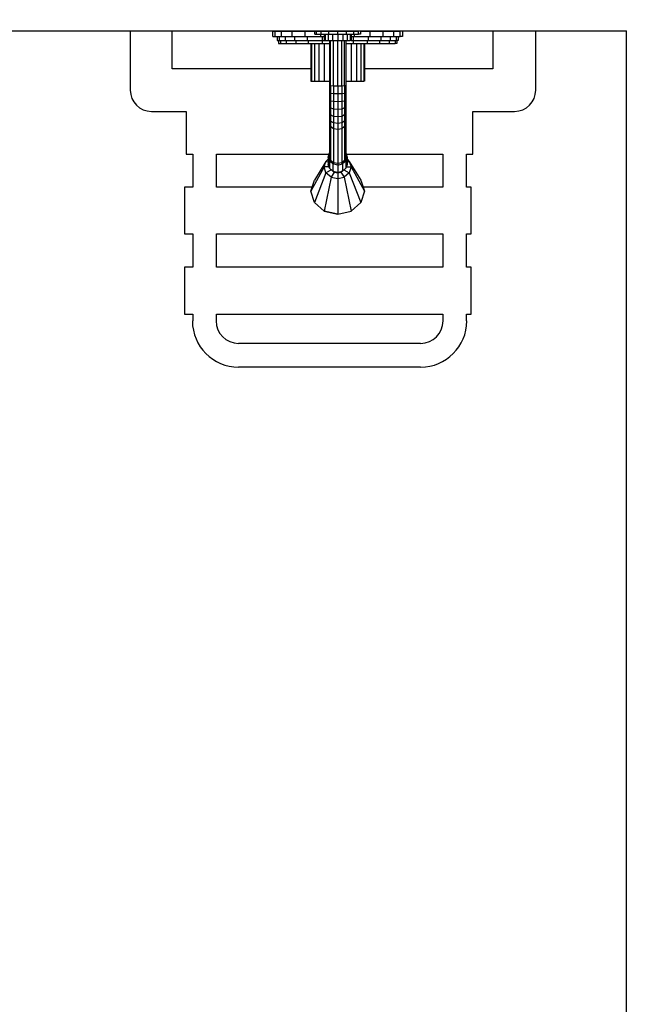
# Model space of a CAD drawing. Header units: millimetres. Extents: x 15 to 133, y 12 to 160.
# Tile 26 of 92: x 39.046 to 39.788, y 48.907 to 50.067. Entities that reach past the tile are written whole.
import ezdxf

# ---------------------------------------------------------------- set-up
doc = ezdxf.new("R2010")
doc.units = ezdxf.units.MM
doc.header["$MEASUREMENT"] = 0
doc.layers.add('Eletroduto - Marco Polo', color=6, linetype='Continuous', lineweight=9)
doc.layers.add('Layout - Marco Polo', color=252, linetype='Continuous', lineweight=25)
doc.layers.add('Parede - Marco Polo', color=7, linetype='Continuous')

msp = doc.modelspace()

# ---------------------------------------------------------------- linework, layer by layer
at = {"layer": 'Eletroduto - Marco Polo', "linetype": 'Continuous'}
msp.add_spline([(40.6051, 60.4037), (40.3302, 59.2604), (40.0734, 58.1819), (39.8341, 57.1663), (39.6119, 56.2116), (39.4061, 55.316), (39.2161, 54.4773), (39.0414, 53.6937), (38.8813, 52.9632), (38.7353, 52.2838), (38.6027, 51.6536), (38.4831, 51.0706), (38.3758, 50.5328), (38.2801, 50.0383), (38.1957, 49.5851), (38.1217, 49.1713), (38.0578, 48.7948), (38.0032, 48.4538), (37.9574, 48.1463), (37.9198, 47.8703), (37.8899, 47.6238), (37.8669, 47.4048), (37.8505, 47.2115), (37.8398, 47.0419), (37.8345, 46.8939), (37.8338, 46.7657), (37.8372, 46.6553), (37.8442, 46.5606), (37.8541, 46.4798), (37.8663, 46.4109), (37.8802, 46.3519)], degree=3, dxfattribs=at)
at = {"layer": 'Layout - Marco Polo'}
for p, q in [((39.1766, 50.0537), (39.1766, 49.9837)), ((39.2261, 50.0087), (39.2261, 50.0537)), ((39.3446, 50.0467), (39.3446, 50.0532)), ((39.3446, 50.0532), (39.3471, 50.0532)), ((39.3446, 50.0467), (39.3471, 50.0467)), ((39.3471, 50.0532), (39.3546, 50.0532)), ((39.3471, 50.0467), (39.3471, 50.0532)), ((39.3471, 50.0467), (39.3546, 50.0467)), ((39.3496, 50.0467), (39.3496, 50.0422)), ((39.3521, 50.0467), (39.3521, 50.0422)), ((39.3546, 50.0532), (39.3671, 50.0532)), ((39.3546, 50.0467), (39.3546, 50.0532)), ((39.3546, 50.0467), (39.3671, 50.0467)), ((39.3591, 50.0467), (39.3591, 50.0422)), ((39.3671, 50.0532), (39.3826, 50.0532)), ((39.3671, 50.0467), (39.3671, 50.0532)), ((39.3671, 50.0467), (39.3826, 50.0467)), ((39.3701, 50.0467), (39.3701, 50.0422)), ((39.3826, 50.0532), (39.3941, 50.0532)), ((39.3826, 50.0467), (39.3826, 50.0532)), ((39.3826, 50.0467), (39.4011, 50.0467)), ((39.3851, 50.0467), (39.3851, 50.0422)), ((39.3941, 50.0497), (39.3941, 50.0532)), ((39.3941, 50.0532), (39.3961, 50.0532)), ((39.3941, 50.0497), (39.3961, 50.0497)), ((39.3961, 50.0532), (39.4016, 50.0532)), ((39.3961, 50.0497), (39.3961, 50.0532)), ((39.3961, 50.0497), (39.4016, 50.0497)), ((39.4011, 50.0467), (39.4011, 50.0497)), ((39.4011, 50.0467), (39.4051, 50.0467)), ((39.4016, 50.0532), (39.4106, 50.0532)), ((39.4016, 50.0497), (39.4016, 50.0532)), ((39.4016, 50.0497), (39.4106, 50.0497)), ((39.4026, 50.0467), (39.4026, 50.0422)), ((39.4051, 50.0497), (39.4051, 50.0422)), ((39.4061, 50.0497), (39.4061, 50.0422)), ((39.4096, 50.0497), (39.4096, 50.0422)), ((39.4106, 50.0532), (39.4211, 50.0532)), ((39.4106, 50.0497), (39.4106, 50.0532)), ((39.4106, 50.0497), (39.4211, 50.0497)), ((39.4146, 50.0497), (39.4146, 50.0422)), ((39.4211, 50.0532), (39.4311, 50.0532)), ((39.4211, 50.0497), (39.4211, 50.0532)), ((39.4211, 50.0497), (39.4311, 50.0497)), ((39.4211, 50.0497), (39.4211, 50.0422)), ((39.4271, 50.0497), (39.4271, 50.0422)), ((39.4311, 50.0532), (39.4401, 50.0532)), ((39.4311, 50.0497), (39.4311, 50.0532)), ((39.4311, 50.0497), (39.4401, 50.0497)), ((39.4321, 50.0497), (39.4321, 50.0422)), ((39.4356, 50.0497), (39.4356, 50.0422)), ((39.4366, 50.0497), (39.4366, 50.0422)), ((39.4366, 50.0467), (39.4406, 50.0467)), ((39.4391, 50.0467), (39.4391, 50.0422)), ((39.4401, 50.0532), (39.4456, 50.0532)), ((39.4401, 50.0497), (39.4401, 50.0532)), ((39.4401, 50.0497), (39.4456, 50.0497)), ((39.4406, 50.0467), (39.4406, 50.0497)), ((39.4406, 50.0467), (39.4591, 50.0467)), ((39.4476, 50.0532), (39.4456, 50.0532)), ((39.4456, 50.0497), (39.4456, 50.0532)), ((39.4476, 50.0497), (39.4456, 50.0497)), ((39.4476, 50.0532), (39.4476, 50.0497)), ((39.4476, 50.0532), (39.4591, 50.0532)), ((39.4566, 50.0467), (39.4566, 50.0422)), ((39.4591, 50.0532), (39.4746, 50.0532)), ((39.4591, 50.0467), (39.4591, 50.0532)), ((39.4591, 50.0467), (39.4746, 50.0467)), ((39.4716, 50.0467), (39.4716, 50.0422)), ((39.4746, 50.0532), (39.4871, 50.0532)), ((39.4746, 50.0467), (39.4746, 50.0532)), ((39.4746, 50.0467), (39.4871, 50.0467)), ((39.4826, 50.0467), (39.4826, 50.0422)), ((39.4871, 50.0532), (39.4946, 50.0532)), ((39.4871, 50.0467), (39.4871, 50.0532)), ((39.4871, 50.0467), (39.4946, 50.0467)), ((39.4896, 50.0467), (39.4896, 50.0422)), ((39.4921, 50.0467), (39.4921, 50.0422)), ((39.4971, 50.0532), (39.4946, 50.0532)), ((39.4946, 50.0467), (39.4946, 50.0532)), ((39.4971, 50.0467), (39.4946, 50.0467)), ((39.4971, 50.0532), (39.4971, 50.0467)), ((39.6036, 50.0537), (39.6036, 50.0087)), ((39.6541, 49.9837), (39.6541, 50.0537)), ((39.3496, 50.0422), (39.3521, 50.0422)), ((39.3511, 50.0422), (39.3511, 50.0387)), ((39.3511, 50.0387), (39.3536, 50.0387)), ((39.3521, 50.0422), (39.3591, 50.0422)), ((39.3536, 50.0422), (39.3536, 50.0387)), ((39.3536, 50.0387), (39.3601, 50.0387)), ((39.3591, 50.0422), (39.3701, 50.0422)), ((39.3601, 50.0422), (39.3601, 50.0387)), ((39.3601, 50.0387), (39.3716, 50.0387)), ((39.3701, 50.0422), (39.3851, 50.0422)), ((39.3716, 50.0422), (39.3716, 50.0387)), ((39.3716, 50.0387), (39.3861, 50.0387)), ((39.3851, 50.0422), (39.4026, 50.0422)), ((39.3861, 50.0422), (39.3861, 50.0387)), ((39.3861, 50.0387), (39.4026, 50.0387)), ((39.3891, 50.0387), (39.3891, 49.9942)), ((39.3901, 50.0387), (39.3901, 49.9942)), ((39.3936, 50.0387), (39.3936, 49.9942)), ((39.3986, 50.0387), (39.3986, 49.9942)), ((39.4026, 50.0422), (39.4051, 50.0422)), ((39.4026, 50.0422), (39.4026, 50.0387)), ((39.4026, 50.0387), (39.4111, 50.0387)), ((39.4051, 50.0422), (39.4061, 50.0422)), ((39.4051, 50.0387), (39.4051, 49.9942)), ((39.4061, 50.0422), (39.4096, 50.0422)), ((39.4096, 50.0422), (39.4146, 50.0422)), ((39.4111, 50.0422), (39.4111, 49.9887)), ((39.4126, 49.9887), (39.4126, 50.0422)), ((39.4146, 50.0422), (39.4211, 50.0422)), ((39.4161, 49.9882), (39.4161, 50.0422)), ((39.4211, 50.0422), (39.4271, 50.0422)), ((39.4211, 49.9882), (39.4211, 50.0422)), ((39.4256, 49.9882), (39.4256, 50.0422)), ((39.4271, 50.0422), (39.4321, 50.0422)), ((39.4291, 49.9887), (39.4291, 50.0422)), ((39.4306, 50.0422), (39.4306, 49.9887)), ((39.4306, 50.0387), (39.4391, 50.0387)), ((39.4321, 50.0422), (39.4356, 50.0422)), ((39.4366, 50.0422), (39.4356, 50.0422)), ((39.4366, 50.0422), (39.4391, 50.0422)), ((39.4366, 50.0387), (39.4366, 49.9942)), ((39.4391, 50.0422), (39.4566, 50.0422)), ((39.4391, 50.0422), (39.4391, 50.0387)), ((39.4391, 50.0387), (39.4556, 50.0387)), ((39.4431, 50.0387), (39.4431, 49.9942)), ((39.4481, 50.0387), (39.4481, 49.9942)), ((39.4516, 50.0387), (39.4516, 49.9942)), ((39.4526, 50.0387), (39.4526, 49.9942)), ((39.4556, 50.0422), (39.4556, 50.0387)), ((39.4556, 50.0387), (39.4701, 50.0387)), ((39.4566, 50.0422), (39.4716, 50.0422)), ((39.4701, 50.0422), (39.4701, 50.0387)), ((39.4701, 50.0387), (39.4816, 50.0387)), ((39.4716, 50.0422), (39.4826, 50.0422)), ((39.4816, 50.0422), (39.4816, 50.0387)), ((39.4816, 50.0387), (39.4886, 50.0387)), ((39.4826, 50.0422), (39.4896, 50.0422)), ((39.4886, 50.0422), (39.4886, 50.0387)), ((39.4906, 50.0387), (39.4886, 50.0387)), ((39.4921, 50.0422), (39.4896, 50.0422)), ((39.4906, 50.0422), (39.4906, 50.0387)), ((39.3891, 50.0087), (39.2261, 50.0087)), ((39.6036, 50.0087), (39.4526, 50.0087)), ((39.3891, 49.9942), (39.3901, 49.9942)), ((39.3901, 49.9942), (39.3936, 49.9942)), ((39.3936, 49.9942), (39.3986, 49.9942)), ((39.3986, 49.9942), (39.4051, 49.9942)), ((39.4051, 49.9942), (39.4111, 49.9942)), ((39.4111, 49.9887), (39.4111, 49.9802)), ((39.4111, 49.9887), (39.4126, 49.9887)), ((39.4161, 49.9882), (39.4126, 49.9887)), ((39.4126, 49.9887), (39.4126, 49.9797)), ((39.4211, 49.9882), (39.4161, 49.9882)), ((39.4161, 49.9882), (39.4161, 49.9792)), ((39.4256, 49.9882), (39.4211, 49.9882)), ((39.4211, 49.9882), (39.4211, 49.9792)), ((39.4291, 49.9887), (39.4256, 49.9882)), ((39.4256, 49.9882), (39.4256, 49.9792)), ((39.4306, 49.9887), (39.4291, 49.9887)), ((39.4291, 49.9887), (39.4291, 49.9797)), ((39.4306, 49.9942), (39.4366, 49.9942)), ((39.4306, 49.9887), (39.4306, 49.9802)), ((39.4366, 49.9942), (39.4431, 49.9942)), ((39.4431, 49.9942), (39.4481, 49.9942)), ((39.4481, 49.9942), (39.4516, 49.9942)), ((39.4526, 49.9942), (39.4516, 49.9942)), ((39.4111, 49.9802), (39.4111, 49.9722)), ((39.4111, 49.9802), (39.4126, 49.9797)), ((39.4161, 49.9792), (39.4126, 49.9797)), ((39.4126, 49.9797), (39.4126, 49.9707)), ((39.4211, 49.9792), (39.4161, 49.9792)), ((39.4161, 49.9792), (39.4161, 49.9702)), ((39.4256, 49.9792), (39.4211, 49.9792)), ((39.4211, 49.9792), (39.4211, 49.9697)), ((39.4291, 49.9797), (39.4256, 49.9792)), ((39.4256, 49.9792), (39.4256, 49.9702)), ((39.4306, 49.9802), (39.4291, 49.9797)), ((39.4291, 49.9797), (39.4291, 49.9707)), ((39.4306, 49.9802), (39.4306, 49.9722)), ((39.4111, 49.9722), (39.4111, 49.9642)), ((39.4111, 49.9722), (39.4126, 49.9707)), ((39.4111, 49.9642), (39.4111, 49.9567)), ((39.4111, 49.9642), (39.4126, 49.9627)), ((39.4161, 49.9702), (39.4126, 49.9707)), ((39.4126, 49.9707), (39.4126, 49.9627)), ((39.4161, 49.9612), (39.4126, 49.9627)), ((39.4126, 49.9627), (39.4126, 49.9547)), ((39.4211, 49.9697), (39.4161, 49.9702)), ((39.4161, 49.9702), (39.4161, 49.9612)), ((39.4256, 49.9702), (39.4211, 49.9697)), ((39.4211, 49.9697), (39.4211, 49.9607)), ((39.4291, 49.9707), (39.4256, 49.9702)), ((39.4256, 49.9702), (39.4256, 49.9612)), ((39.4291, 49.9627), (39.4256, 49.9612)), ((39.4306, 49.9722), (39.4291, 49.9707)), ((39.4291, 49.9707), (39.4291, 49.9627)), ((39.4306, 49.9642), (39.4291, 49.9627)), ((39.4291, 49.9627), (39.4291, 49.9547)), ((39.4306, 49.9722), (39.4306, 49.9642)), ((39.4306, 49.9642), (39.4306, 49.9567)), ((39.2016, 49.9587), (39.2426, 49.9587)), ((39.2426, 49.9587), (39.2426, 49.9082)), ((39.4111, 49.9567), (39.4111, 49.9502)), ((39.4111, 49.9567), (39.4126, 49.9547)), ((39.4111, 49.9502), (39.4111, 49.9437)), ((39.4111, 49.9502), (39.4126, 49.9472)), ((39.4161, 49.9527), (39.4126, 49.9547)), ((39.4126, 49.9547), (39.4126, 49.9472)), ((39.4211, 49.9607), (39.4161, 49.9612)), ((39.4161, 49.9612), (39.4161, 49.9527)), ((39.4211, 49.9522), (39.4161, 49.9527)), ((39.4161, 49.9527), (39.4161, 49.9452)), ((39.4256, 49.9612), (39.4211, 49.9607)), ((39.4211, 49.9607), (39.4211, 49.9522)), ((39.4256, 49.9527), (39.4211, 49.9522)), ((39.4211, 49.9522), (39.4211, 49.9442)), ((39.4256, 49.9612), (39.4256, 49.9527)), ((39.4291, 49.9547), (39.4256, 49.9527)), ((39.4256, 49.9527), (39.4256, 49.9452)), ((39.4306, 49.9567), (39.4291, 49.9547)), ((39.4291, 49.9547), (39.4291, 49.9472)), ((39.4306, 49.9502), (39.4291, 49.9472)), ((39.4306, 49.9567), (39.4306, 49.9502)), ((39.4306, 49.9502), (39.4306, 49.9437)), ((39.5801, 49.9082), (39.5801, 49.9587)), ((39.5801, 49.9587), (39.6291, 49.9587)), ((39.4111, 49.9437), (39.4111, 49.9042)), ((39.4111, 49.9437), (39.4126, 49.9407)), ((39.4161, 49.9452), (39.4126, 49.9472)), ((39.4126, 49.9472), (39.4126, 49.9407)), ((39.4161, 49.9382), (39.4126, 49.9407)), ((39.4126, 49.9407), (39.4126, 49.9007)), ((39.4211, 49.9442), (39.4161, 49.9452)), ((39.4161, 49.9452), (39.4161, 49.9382)), ((39.4211, 49.9372), (39.4161, 49.9382)), ((39.4161, 49.9382), (39.4161, 49.8982)), ((39.4256, 49.9452), (39.4211, 49.9442)), ((39.4211, 49.9442), (39.4211, 49.9372)), ((39.4256, 49.9382), (39.4211, 49.9372)), ((39.4291, 49.9472), (39.4256, 49.9452)), ((39.4256, 49.9452), (39.4256, 49.9382)), ((39.4291, 49.9407), (39.4256, 49.9382)), ((39.4256, 49.9382), (39.4256, 49.8982)), ((39.4291, 49.9472), (39.4291, 49.9407)), ((39.4306, 49.9437), (39.4291, 49.9407)), ((39.4291, 49.9407), (39.4291, 49.9007)), ((39.4306, 49.9437), (39.4306, 49.9042)), ((39.4211, 49.9372), (39.4211, 49.8972)), ((39.2426, 49.9082), (39.2501, 49.9082)), ((39.2501, 49.9082), (39.2501, 49.8692)), ((39.2781, 49.8692), (39.2781, 49.9082)), ((39.2781, 49.9082), (39.4106, 49.9082)), ((39.4096, 49.9047), (39.4111, 49.9097)), ((39.4111, 49.9002), (39.4096, 49.9047)), ((39.4096, 49.9047), (39.4096, 49.8962)), ((39.4111, 49.9097), (39.4111, 49.9012)), ((39.4111, 49.9042), (39.4126, 49.9007)), ((39.4306, 49.9042), (39.4291, 49.9007)), ((39.4306, 49.9097), (39.4321, 49.9047)), ((39.4306, 49.9097), (39.4306, 49.9012)), ((39.4321, 49.9047), (39.4306, 49.9002)), ((39.4311, 49.9082), (39.5446, 49.9082)), ((39.4321, 49.9047), (39.4321, 49.8962)), ((39.5446, 49.9082), (39.5446, 49.8692)), ((39.5726, 49.8692), (39.5726, 49.9082)), ((39.5726, 49.9082), (39.5801, 49.9082)), ((39.4051, 49.8932), (39.3891, 49.8647)), ((39.4071, 49.8997), (39.3936, 49.8777)), ((39.4051, 49.8932), (39.4071, 49.8997)), ((39.4071, 49.8862), (39.4051, 49.8932)), ((39.4106, 49.8932), (39.4051, 49.8932)), ((39.4071, 49.8997), (39.4096, 49.9022)), ((39.4096, 49.8987), (39.4071, 49.8997)), ((39.4111, 49.8917), (39.4096, 49.8962)), ((39.4111, 49.9012), (39.4121, 49.9022)), ((39.4111, 49.9012), (39.4136, 49.9002)), ((39.4151, 49.8967), (39.4111, 49.9002)), ((39.4111, 49.9002), (39.4111, 49.8917)), ((39.4151, 49.8882), (39.4111, 49.8917)), ((39.4161, 49.8982), (39.4126, 49.9007)), ((39.4136, 49.8982), (39.4141, 49.8997)), ((39.4141, 49.8997), (39.4141, 49.8977)), ((39.4211, 49.8952), (39.4151, 49.8967)), ((39.4151, 49.8967), (39.4151, 49.8882)), ((39.4211, 49.8972), (39.4161, 49.8982)), ((39.4256, 49.8982), (39.4211, 49.8972)), ((39.4211, 49.8972), (39.4211, 49.8952)), ((39.4211, 49.8952), (39.4266, 49.8967)), ((39.4211, 49.8952), (39.4211, 49.8872)), ((39.4291, 49.9007), (39.4256, 49.8982)), ((39.4256, 49.8982), (39.4271, 49.8972)), ((39.4306, 49.9002), (39.4266, 49.8967)), ((39.4266, 49.8967), (39.4266, 49.8882)), ((39.4306, 49.8917), (39.4266, 49.8882)), ((39.4276, 49.8997), (39.4276, 49.8977)), ((39.4276, 49.8997), (39.4281, 49.8982)), ((39.4306, 49.9012), (39.4281, 49.9002)), ((39.4296, 49.9022), (39.4306, 49.9012)), ((39.4306, 49.9002), (39.4306, 49.8917)), ((39.4321, 49.8962), (39.4306, 49.8917)), ((39.4311, 49.8932), (39.4366, 49.8932)), ((39.4321, 49.9022), (39.4346, 49.8997)), ((39.4321, 49.8987), (39.4346, 49.8997)), ((39.4346, 49.8997), (39.4481, 49.8777)), ((39.4346, 49.8997), (39.4366, 49.8932)), ((39.4366, 49.8932), (39.4346, 49.8862)), ((39.4366, 49.8932), (39.4526, 49.8647)), ((39.4071, 49.8862), (39.3936, 49.8512)), ((39.4131, 49.8812), (39.4051, 49.8412)), ((39.4136, 49.8897), (39.4071, 49.8862)), ((39.4131, 49.8812), (39.4071, 49.8862)), ((39.4166, 49.8872), (39.4131, 49.8812)), ((39.4131, 49.8812), (39.4211, 49.8797)), ((39.4151, 49.8882), (39.4211, 49.8872)), ((39.4166, 49.8872), (39.4161, 49.8882)), ((39.4166, 49.8872), (39.4211, 49.8862)), ((39.4211, 49.8872), (39.4266, 49.8882)), ((39.4211, 49.8862), (39.4246, 49.8872)), ((39.4211, 49.8862), (39.4211, 49.8797)), ((39.4211, 49.8797), (39.4286, 49.8812)), ((39.4261, 49.8882), (39.4246, 49.8872)), ((39.4246, 49.8872), (39.4286, 49.8812)), ((39.4281, 49.8897), (39.4346, 49.8862)), ((39.4346, 49.8862), (39.4286, 49.8812)), ((39.4286, 49.8812), (39.4366, 49.8412)), ((39.4346, 49.8862), (39.4481, 49.8512)), ((39.2501, 49.8692), (39.2406, 49.8692)), ((39.2406, 49.8692), (39.2406, 49.8142)), ((39.3906, 49.8692), (39.2781, 49.8692)), ((39.3891, 49.8647), (39.3936, 49.8777)), ((39.3891, 49.8647), (39.3936, 49.8777)), ((39.4211, 49.8797), (39.4211, 49.8377)), ((39.4481, 49.8777), (39.4526, 49.8647)), ((39.4481, 49.8777), (39.4526, 49.8647)), ((39.5446, 49.8692), (39.4511, 49.8692)), ((39.5781, 49.8692), (39.5726, 49.8692)), ((39.5781, 49.8142), (39.5781, 49.8692)), ((39.3936, 49.8512), (39.3891, 49.8647)), ((39.3936, 49.8512), (39.3891, 49.8647)), ((39.4526, 49.8647), (39.4481, 49.8512)), ((39.4526, 49.8647), (39.4481, 49.8512)), ((39.4051, 49.8412), (39.3936, 49.8512)), ((39.4051, 49.8412), (39.3936, 49.8512)), ((39.4481, 49.8512), (39.4366, 49.8412)), ((39.4481, 49.8512), (39.4366, 49.8412)), ((39.4051, 49.8412), (39.4211, 49.8377)), ((39.4211, 49.8377), (39.4051, 49.8412)), ((39.4211, 49.8377), (39.4366, 49.8412)), ((39.4211, 49.8377), (39.4366, 49.8412)), ((39.2406, 49.8142), (39.2501, 49.8142)), ((39.2501, 49.8142), (39.2501, 49.7752)), ((39.2781, 49.7752), (39.2781, 49.8142)), ((39.2781, 49.8142), (39.5446, 49.8142)), ((39.5446, 49.8142), (39.5446, 49.7752)), ((39.5726, 49.7752), (39.5726, 49.8142)), ((39.5726, 49.8142), (39.5781, 49.8142)), ((39.2501, 49.7752), (39.2406, 49.7752)), ((39.2406, 49.7752), (39.2406, 49.7197)), ((39.5446, 49.7752), (39.2781, 49.7752)), ((39.5781, 49.7752), (39.5726, 49.7752)), ((39.5781, 49.7197), (39.5781, 49.7752)), ((39.2406, 49.7197), (39.2501, 49.7197)), ((39.2501, 49.7197), (39.2501, 49.7117)), ((39.2781, 49.7117), (39.2781, 49.7197)), ((39.2781, 49.7197), (39.2791, 49.7197)), ((39.2791, 49.7197), (39.5446, 49.7197)), ((39.5446, 49.7197), (39.5446, 49.7117)), ((39.5726, 49.7117), (39.5726, 49.7197)), ((39.5726, 49.7197), (39.5781, 49.7197)), ((39.4111, 49.6852), (39.3041, 49.6852)), ((39.5186, 49.6852), (39.4111, 49.6852)), ((39.3041, 49.6577), (39.4111, 49.6577)), ((39.4111, 49.6577), (39.5186, 49.6577))]:
    msp.add_line(p, q, dxfattribs=at)
for centre, radius, start, end in [((39.2016, 49.9837), 0.025, 180, 270), ((39.6291, 49.9837), 0.025, 270, 0), ((39.3041, 49.7117), 0.0543, 180, 270), ((39.3041, 49.7117), 0.0264, 180, 270), ((39.5186, 49.7117), 0.0543, 270, 0), ((39.5186, 49.7117), 0.0264, 270, 0)]:
    msp.add_arc(centre, radius, start, end, dxfattribs=at)
at = {"layer": 'Parede - Marco Polo'}
for p in [(38.0911, 50.0537), (39.7611, 47.3037)]:
    msp.add_line(p, (39.7611, 50.0537), dxfattribs=at)

doc.saveas('drawing.dxf')
